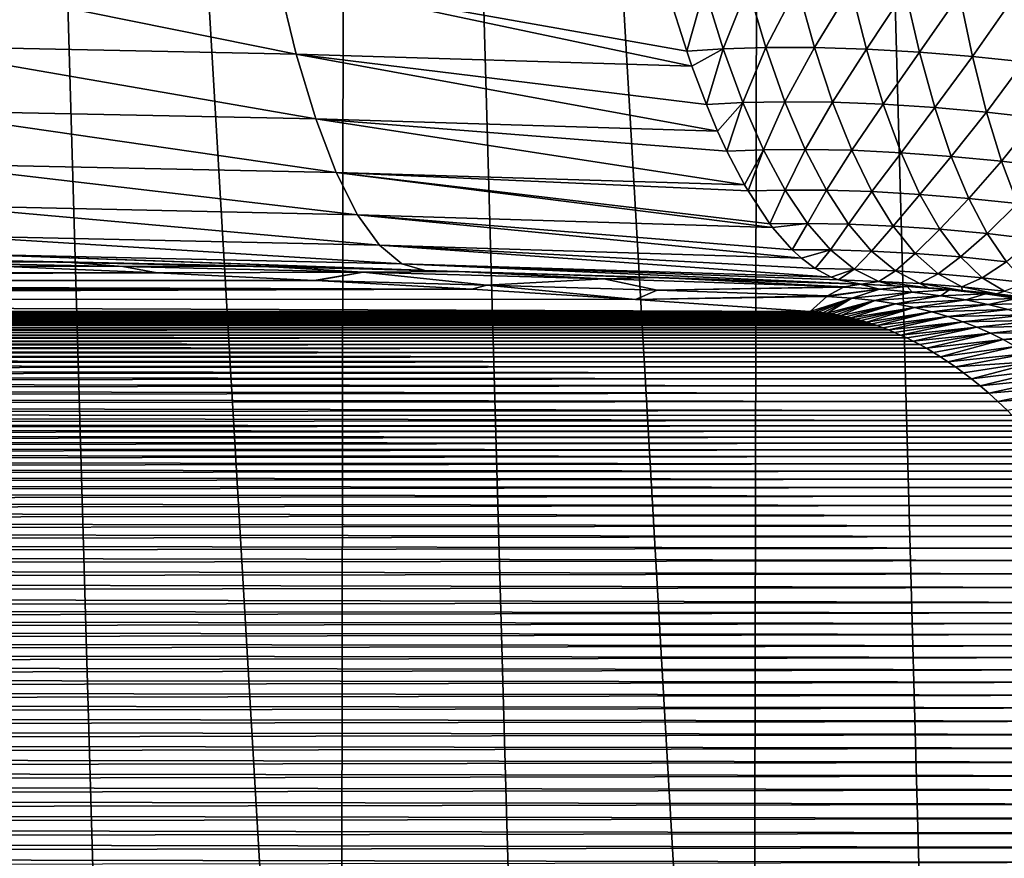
# Model space of a CAD drawing. Header units: metres. Extents: x -105 to 105, y -72 to 59.
# Tile 157 of 256: x 2.85 to 5.84, y -65.63 to -63.07. Entities that reach past the tile are written whole.
import ezdxf

# ---------------------------------------------------------------- set-up
doc = ezdxf.new("R2010")
doc.units = ezdxf.units.M
doc.layers.add('solid_509431_AD150_SW0001', color=7, linetype='CONTINUOUS')

msp = doc.modelspace()

# ---------------------------------------------------------------- linework, layer by layer
at = {"layer": 'solid_509431_AD150_SW0001'}
for points in [[(2.553832, -69.794052, 16.419462), (3.188689, -69.792152, 16.338926), (2.574887, -48.652618, 16.602757)], [(3.821037, -69.789841, 16.24062), (3.852201, -48.652618, 16.42243), (2.574887, -48.652618, 16.602757)], [(3.188689, -69.792152, 16.338926), (3.821037, -69.789841, 16.24062), (2.574887, -48.652618, 16.602757)], [(3.821037, -69.789841, 16.24062), (4.45038, -69.787125, 16.124617), (3.852201, -48.652618, 16.42243)], [(5.076226, -69.784012, 15.991011), (5.117394, -48.652618, 16.170767), (3.852201, -48.652618, 16.42243)], [(4.45038, -69.787125, 16.124617), (5.076226, -69.784012, 15.991011), (3.852201, -48.652618, 16.42243)], [(5.076226, -69.784012, 15.991011), (5.698084, -69.780518, 15.839904), (5.117394, -48.652618, 16.170767)], [(6.315469, -69.776649, 15.671414), (6.366486, -48.652618, 15.84856), (5.117394, -48.652618, 16.170767)], [(5.698084, -69.780518, 15.839904), (6.315469, -69.776649, 15.671414), (5.117394, -48.652618, 16.170767)], [(3.688129, -63.177021, -32.563793), (2.46558, -63.151985, -32.718388), (2.42801, -62.922672, -32.289597)], [(3.631969, -62.946945, -32.137611), (3.688129, -63.177021, -32.563793), (2.42801, -62.922672, -32.289597)], [(3.631969, -62.946945, -32.137611), (4.820083, -62.986248, -31.937311), (4.87744, -63.168114, -32.264755)], [(3.631969, -62.946945, -32.137611), (4.87744, -63.168114, -32.264755), (4.893198, -63.213367, -32.353867)], [(3.631969, -62.946945, -32.137611), (4.893198, -63.213367, -32.353867), (3.688129, -63.177021, -32.563793)], [(4.988566, -63.160786, -32.216953), (4.931844, -62.977516, -31.890188), (5.063666, -62.97216, -31.83713)], [(5.11841, -63.156784, -32.163483), (4.988566, -63.160786, -32.216953), (5.063666, -62.97216, -31.83713)], [(5.11841, -63.156784, -32.163483), (5.063666, -62.97216, -31.83713), (5.214764, -62.971195, -31.779341)], [(5.26627, -63.15707, -32.105648), (5.11841, -63.156784, -32.163483), (5.214764, -62.971195, -31.779341)], [(5.26627, -63.15707, -32.105648), (5.214764, -62.971195, -31.779341), (5.377141, -62.975056, -31.720419)], [(4.87744, -63.168114, -32.264755), (4.820083, -62.986248, -31.937311), (4.931844, -62.977516, -31.890188)], [(4.988566, -63.160786, -32.216953), (4.87744, -63.168114, -32.264755), (4.931844, -62.977516, -31.890188)], [(5.424688, -63.162033, -32.046974), (5.26627, -63.15707, -32.105648), (5.377141, -62.975056, -31.720419)], [(5.424688, -63.162033, -32.046974), (5.377141, -62.975056, -31.720419), (5.543113, -62.983521, -31.662809)], [(5.586481, -63.171467, -31.989853), (5.424688, -63.162033, -32.046974), (5.543113, -62.983521, -31.662809)], [(5.586481, -63.171467, -31.989853), (5.543113, -62.983521, -31.662809), (5.70814, -62.995663, -31.606903)], [(5.747381, -63.184525, -31.934631), (5.586481, -63.171467, -31.989853), (5.70814, -62.995663, -31.606903)], [(5.747381, -63.184525, -31.934631), (5.70814, -62.995663, -31.606903), (5.86869, -63.010735, -31.552727)], [(5.90406, -63.200531, -31.881289), (5.747381, -63.184525, -31.934631), (5.86869, -63.010735, -31.552727)], [(3.747488, -63.374245, -33.005718), (2.505292, -63.348385, -33.163033), (2.46558, -63.151985, -32.718388)], [(3.688129, -63.177021, -32.563793), (3.747488, -63.374245, -33.005718), (2.46558, -63.151985, -32.718388)], [(3.688129, -63.177021, -32.563793), (4.893198, -63.213367, -32.353867), (4.937375, -63.330315, -32.601921)], [(3.688129, -63.177021, -32.563793), (4.937375, -63.330315, -32.601921), (4.971451, -63.411133, -32.791573)], [(3.688129, -63.177021, -32.563793), (4.971451, -63.411133, -32.791573), (3.747488, -63.374245, -33.005718)], [(4.893198, -63.213367, -32.353867), (4.87744, -63.168114, -32.264755), (4.988566, -63.160786, -32.216953)], [(4.937375, -63.330315, -32.601921), (4.893198, -63.213367, -32.353867), (4.988566, -63.160786, -32.216953)], [(5.048448, -63.324463, -32.553413), (4.937375, -63.330315, -32.601921), (4.988566, -63.160786, -32.216953)], [(5.048448, -63.324463, -32.553413), (4.988566, -63.160786, -32.216953), (5.11841, -63.156784, -32.163483)], [(5.176642, -63.321877, -32.49955), (5.048448, -63.324463, -32.553413), (5.11841, -63.156784, -32.163483)], [(5.176642, -63.321877, -32.49955), (5.11841, -63.156784, -32.163483), (5.26627, -63.15707, -32.105648)], [(5.321351, -63.32346, -32.441746), (5.176642, -63.321877, -32.49955), (5.26627, -63.15707, -32.105648)], [(5.321351, -63.32346, -32.441746), (5.26627, -63.15707, -32.105648), (5.424688, -63.162033, -32.046974)], [(5.47575, -63.329544, -32.383411), (5.321351, -63.32346, -32.441746), (5.424688, -63.162033, -32.046974)], [(5.47575, -63.329544, -32.383411), (5.424688, -63.162033, -32.046974), (5.586481, -63.171467, -31.989853)], [(5.633255, -63.339951, -32.326878), (5.47575, -63.329544, -32.383411), (5.586481, -63.171467, -31.989853)], [(5.633255, -63.339951, -32.326878), (5.586481, -63.171467, -31.989853), (5.747381, -63.184525, -31.934631)], [(5.789927, -63.353916, -32.272434), (5.633255, -63.339951, -32.326878), (5.747381, -63.184525, -31.934631)], [(5.789927, -63.353916, -32.272434), (5.747381, -63.184525, -31.934631), (5.90406, -63.200531, -31.881289)], [(5.942687, -63.370838, -32.220009), (5.789927, -63.353916, -32.272434), (5.90406, -63.200531, -31.881289)], [(4.971451, -63.411133, -32.791573), (4.937375, -63.330315, -32.601921), (5.048448, -63.324463, -32.553413)], [(4.999684, -63.472298, -32.94767), (4.971451, -63.411133, -32.791573), (5.048448, -63.324463, -32.553413)], [(5.111285, -63.467987, -32.898426), (4.999684, -63.472298, -32.94767), (5.048448, -63.324463, -32.553413)], [(5.111285, -63.467987, -32.898426), (5.048448, -63.324463, -32.553413), (5.176642, -63.321877, -32.49955)], [(5.238166, -63.466881, -32.844193), (5.111285, -63.467987, -32.898426), (5.176642, -63.321877, -32.49955)], [(5.238166, -63.466881, -32.844193), (5.176642, -63.321877, -32.49955), (5.321351, -63.32346, -32.441746)], [(5.379818, -63.469799, -32.786491), (5.238166, -63.466881, -32.844193), (5.321351, -63.32346, -32.441746)], [(5.379818, -63.469799, -32.786491), (5.321351, -63.32346, -32.441746), (5.47575, -63.329544, -32.383411)], [(5.530153, -63.477028, -32.728588), (5.379818, -63.469799, -32.786491), (5.47575, -63.329544, -32.383411)], [(5.530153, -63.477028, -32.728588), (5.47575, -63.329544, -32.383411), (5.633255, -63.339951, -32.326878)], [(3.809714, -63.537502, -33.460903), (2.546922, -63.510765, -33.621025), (2.505292, -63.348385, -33.163033)], [(3.747488, -63.374245, -33.005718), (3.809714, -63.537502, -33.460903), (2.505292, -63.348385, -33.163033)], [(5.683276, -63.4884, -32.672741), (5.530153, -63.477028, -32.728588), (5.633255, -63.339951, -32.326878)], [(5.683276, -63.4884, -32.672741), (5.633255, -63.339951, -32.326878), (5.789927, -63.353916, -32.272434)], [(5.835634, -63.503262, -32.619164), (5.683276, -63.4884, -32.672741), (5.789927, -63.353916, -32.272434)], [(5.835634, -63.503262, -32.619164), (5.789927, -63.353916, -32.272434), (5.942687, -63.370838, -32.220009)], [(3.747488, -63.374245, -33.005718), (4.971451, -63.411133, -32.791573), (4.999684, -63.472298, -32.94767)], [(3.747488, -63.374245, -33.005718), (4.999684, -63.472298, -32.94767), (5.05343, -63.5751, -33.242367)], [(3.747488, -63.374245, -33.005718), (5.05343, -63.5751, -33.242367), (3.809714, -63.537502, -33.460903)], [(5.984437, -63.52108, -32.567734), (5.835634, -63.503262, -32.619164), (5.942687, -63.370838, -32.220009)], [(5.05343, -63.5751, -33.242367), (4.999684, -63.472298, -32.94767), (5.111285, -63.467987, -32.898426)], [(5.064157, -63.593578, -33.300819), (5.05343, -63.5751, -33.242367), (5.111285, -63.467987, -32.898426)], [(5.176864, -63.59087, -33.25082), (5.064157, -63.593578, -33.300819), (5.111285, -63.467987, -32.898426)], [(5.176864, -63.59087, -33.25082), (5.111285, -63.467987, -32.898426), (5.238166, -63.466881, -32.844193)], [(5.30277, -63.591301, -33.196239), (5.176864, -63.59087, -33.25082), (5.238166, -63.466881, -32.844193)], [(5.30277, -63.591301, -33.196239), (5.238166, -63.466881, -32.844193), (5.379818, -63.469799, -32.786491)], [(5.441473, -63.595585, -33.138706), (5.30277, -63.591301, -33.196239), (5.379818, -63.469799, -32.786491)], [(5.441473, -63.595585, -33.138706), (5.379818, -63.469799, -32.786491), (5.530153, -63.477028, -32.728588)], [(5.587712, -63.603973, -33.081337), (5.441473, -63.595585, -33.138706), (5.530153, -63.477028, -32.728588)], [(5.587712, -63.603973, -33.081337), (5.530153, -63.477028, -32.728588), (5.683276, -63.4884, -32.672741)], [(3.874455, -63.665878, -33.926788), (2.590236, -63.638218, -34.089787), (2.546922, -63.510765, -33.621025)], [(3.809714, -63.537502, -33.460903), (3.874455, -63.665878, -33.926788), (2.546922, -63.510765, -33.621025)], [(5.736375, -63.616314, -33.026268), (5.587712, -63.603973, -33.081337), (5.683276, -63.4884, -32.672741)], [(5.736375, -63.616314, -33.026268), (5.683276, -63.4884, -32.672741), (5.835634, -63.503262, -32.619164)], [(5.884346, -63.632057, -32.973644), (5.736375, -63.616314, -33.026268), (5.835634, -63.503262, -32.619164)], [(5.884346, -63.632057, -32.973644), (5.835634, -63.503262, -32.619164), (5.984437, -63.52108, -32.567734)], [(3.809714, -63.537502, -33.460903), (5.05343, -63.5751, -33.242367), (5.064157, -63.593578, -33.300819)], [(3.809714, -63.537502, -33.460903), (5.064157, -63.593578, -33.300819), (5.130573, -63.693752, -33.660175)], [(3.809714, -63.537502, -33.460903), (5.130573, -63.693752, -33.660175), (5.138675, -63.704353, -33.703724)], [(3.809714, -63.537502, -33.460903), (5.138675, -63.704353, -33.703724), (3.874455, -63.665878, -33.926788)], [(5.130573, -63.693752, -33.660175), (5.064157, -63.593578, -33.300819), (5.176864, -63.59087, -33.25082)], [(5.244961, -63.692699, -33.609394), (5.130573, -63.693752, -33.660175), (5.176864, -63.59087, -33.25082)], [(5.244961, -63.692699, -33.609394), (5.176864, -63.59087, -33.25082), (5.30277, -63.591301, -33.196239)], [(5.370235, -63.694714, -33.554489), (5.244961, -63.692699, -33.609394), (5.30277, -63.591301, -33.196239)], [(5.370235, -63.694714, -33.554489), (5.30277, -63.591301, -33.196239), (5.441473, -63.595585, -33.138706)], [(5.506107, -63.700397, -33.4972), (5.370235, -63.694714, -33.554489), (5.441473, -63.595585, -33.138706)], [(5.506107, -63.700397, -33.4972), (5.441473, -63.595585, -33.138706), (5.587712, -63.603973, -33.081337)], [(5.648231, -63.709953, -33.440453), (5.506107, -63.700397, -33.4972), (5.587712, -63.603973, -33.081337)], [(5.648231, -63.709953, -33.440453), (5.587712, -63.603973, -33.081337), (5.736375, -63.616314, -33.026268)], [(5.79237, -63.723259, -33.38625), (5.648231, -63.709953, -33.440453), (5.736375, -63.616314, -33.026268)], [(5.79237, -63.723259, -33.38625), (5.736375, -63.616314, -33.026268), (5.884346, -63.632057, -32.973644)], [(5.935898, -63.739861, -33.334663), (5.79237, -63.723259, -33.38625), (5.884346, -63.632057, -32.973644)], [(3.941349, -63.758652, -34.400749), (2.63499, -63.730015, -34.566681), (2.590236, -63.638218, -34.089787)], [(3.874455, -63.665878, -33.926788), (3.941349, -63.758652, -34.400749), (2.590236, -63.638218, -34.089787)], [(3.874455, -63.665878, -33.926788), (5.138675, -63.704353, -33.703724), (5.198707, -63.772472, -34.024517)], [(3.874455, -63.665878, -33.926788), (5.198707, -63.772472, -34.024517), (5.226708, -63.798164, -34.173054)], [(3.874455, -63.665878, -33.926788), (5.226708, -63.798164, -34.173054), (3.941349, -63.758652, -34.400749)], [(5.138675, -63.704353, -33.703724), (5.130573, -63.693752, -33.660175), (5.244961, -63.692699, -33.609394)], [(5.198707, -63.772472, -34.024517), (5.138675, -63.704353, -33.703724), (5.244961, -63.692699, -33.609394)], [(5.315347, -63.773129, -33.972931), (5.198707, -63.772472, -34.024517), (5.244961, -63.692699, -33.609394)], [(5.315347, -63.773129, -33.972931), (5.244961, -63.692699, -33.609394), (5.370235, -63.694714, -33.554489)], [(5.440333, -63.776772, -33.917728), (5.315347, -63.773129, -33.972931), (5.370235, -63.694714, -33.554489)], [(5.440333, -63.776772, -33.917728), (5.370235, -63.694714, -33.554489), (5.506107, -63.700397, -33.4972)], [(5.573498, -63.783878, -33.860756), (5.440333, -63.776772, -33.917728), (5.506107, -63.700397, -33.4972)], [(5.573498, -63.783878, -33.860756), (5.506107, -63.700397, -33.4972), (5.648231, -63.709953, -33.440453)], [(5.711504, -63.794605, -33.804718), (5.573498, -63.783878, -33.860756), (5.648231, -63.709953, -33.440453)], [(5.711504, -63.794605, -33.804718), (5.648231, -63.709953, -33.440453), (5.79237, -63.723259, -33.38625)], [(5.851071, -63.808865, -33.751472), (5.711504, -63.794605, -33.804718), (5.79237, -63.723259, -33.38625)], [(5.851071, -63.808865, -33.751472), (5.79237, -63.723259, -33.38625), (5.935898, -63.739861, -33.334663)], [(4.010017, -63.8153, -34.880119), (2.680931, -63.785652, -35.049019), (2.63499, -63.730015, -34.566681)], [(3.941349, -63.758652, -34.400749), (4.010017, -63.8153, -34.880119), (2.63499, -63.730015, -34.566681)], [(3.941349, -63.758652, -34.400749), (5.226708, -63.798164, -34.173054), (5.268328, -63.829475, -34.392601)], [(3.941349, -63.758652, -34.400749), (5.268328, -63.829475, -34.392601), (5.317037, -63.85601, -34.647728)], [(3.941349, -63.758652, -34.400749), (5.317037, -63.85601, -34.647728), (4.010017, -63.8153, -34.880119)], [(5.226708, -63.798164, -34.173054), (5.198707, -63.772472, -34.024517), (5.315347, -63.773129, -33.972931)], [(5.268328, -63.829475, -34.392601), (5.226708, -63.798164, -34.173054), (5.315347, -63.773129, -33.972931)], [(5.38778, -63.831879, -34.340199), (5.268328, -63.829475, -34.392601), (5.315347, -63.773129, -33.972931)], [(5.38778, -63.831879, -34.340199), (5.315347, -63.773129, -33.972931), (5.440333, -63.776772, -33.917728)], [(5.512825, -63.837189, -34.284721), (5.38778, -63.831879, -34.340199), (5.440333, -63.776772, -33.917728)], [(5.512825, -63.837189, -34.284721), (5.440333, -63.776772, -33.917728), (5.573498, -63.783878, -33.860756)], [(5.643418, -63.845741, -34.22813), (5.512825, -63.837189, -34.284721), (5.573498, -63.783878, -33.860756)], [(5.643418, -63.845741, -34.22813), (5.573498, -63.783878, -33.860756), (5.711504, -63.794605, -33.804718)], [(2.34048, -63.800224, -90.000381), (2.37439, -63.798794, -89.874756), (2.977302, -63.809551, -90.014641)], [(2.34048, -63.800224, -90.000381), (2.977302, -63.809551, -90.014641), (2.425739, -63.809513, -90.188889)], [(2.727793, -63.804806, -35.534119), (2.977302, -63.809551, -90.014641), (2.37439, -63.798794, -89.874756)], [(3.160376, -63.82312, -90.348404), (2.779251, -63.822498, -90.359589), (2.425739, -63.809513, -90.188889)], [(3.160376, -63.82312, -90.348404), (2.425739, -63.809513, -90.188889), (2.977302, -63.809551, -90.014641)], [(2.680931, -63.785652, -35.049019), (4.080064, -63.835499, -35.362232), (4.065419, -63.835102, -35.364464)], [(4.010017, -63.8153, -34.880119), (4.080064, -63.835499, -35.362232), (2.680931, -63.785652, -35.049019)], [(2.680931, -63.785652, -35.049019), (4.065419, -63.835102, -35.364464), (2.727793, -63.804806, -35.534119)], [(2.727793, -63.804806, -35.534119), (4.065419, -63.835102, -35.364464), (2.977302, -63.809551, -90.014641)], [(4.065419, -63.835102, -35.364464), (3.580684, -63.822742, -90.133949), (2.977302, -63.809551, -90.014641)], [(3.160376, -63.82312, -90.348404), (2.977302, -63.809551, -90.014641), (3.580684, -63.822742, -90.133949)], [(5.777316, -63.857647, -34.172894), (5.643418, -63.845741, -34.22813), (5.711504, -63.794605, -33.804718)], [(5.777316, -63.857647, -34.172894), (5.711504, -63.794605, -33.804718), (5.851071, -63.808865, -33.751472)], [(5.912279, -63.872849, -34.120689), (5.777316, -63.857647, -34.172894), (5.851071, -63.808865, -33.751472)], [(-3.734727, -63.865417, -90.751152), (-3.257131, -63.842381, -90.561882), (3.264794, -63.842728, -90.565048)], [(-3.734727, -63.865417, -90.751152), (3.264794, -63.842728, -90.565048), (3.742964, -63.865841, -90.754341)], [(-3.257131, -63.842381, -90.561882), (2.779251, -63.822498, -90.359589), (3.264794, -63.842728, -90.565048)], [(3.160376, -63.82312, -90.348404), (3.264794, -63.842728, -90.565048), (2.779251, -63.822498, -90.359589)], [(3.160376, -63.82312, -90.348404), (3.580684, -63.822742, -90.133949), (3.892119, -63.840328, -90.48838)], [(3.160376, -63.82312, -90.348404), (3.892119, -63.840328, -90.48838), (3.264794, -63.842728, -90.565048)], [(3.892119, -63.840328, -90.48838), (3.742964, -63.865841, -90.754341), (3.264794, -63.842728, -90.565048)], [(4.080064, -63.835499, -35.362232), (4.182706, -63.838329, -90.246452), (3.580684, -63.822742, -90.133949)], [(3.892119, -63.840328, -90.48838), (3.580684, -63.822742, -90.133949), (4.182706, -63.838329, -90.246452)], [(4.065419, -63.835102, -35.364464), (4.080064, -63.835499, -35.362232), (3.580684, -63.822742, -90.133949)], [(3.892119, -63.840328, -90.48838), (3.748689, -63.866142, -90.756569), (3.742964, -63.865841, -90.754341)], [(3.892119, -63.840328, -90.48838), (4.268349, -63.880081, -90.852196), (3.748689, -63.866142, -90.756569)], [(3.892119, -63.840328, -90.48838), (4.182706, -63.838329, -90.246452), (4.624833, -63.861141, -90.621452)], [(3.892119, -63.840328, -90.48838), (4.624833, -63.861141, -90.621452), (4.268349, -63.880081, -90.852196)], [(4.010017, -63.8153, -34.880119), (5.339199, -63.864567, -34.76318), (5.409154, -63.87756, -35.125088)], [(4.010017, -63.8153, -34.880119), (5.409154, -63.87756, -35.125088), (4.080064, -63.835499, -35.362232)], [(4.010017, -63.8153, -34.880119), (5.317037, -63.85601, -34.647728), (5.339199, -63.864567, -34.76318)], [(4.080064, -63.835499, -35.362232), (5.409154, -63.87756, -35.125088), (4.182706, -63.838329, -90.246452)], [(4.792794, -63.85659, -90.356018), (4.182706, -63.838329, -90.246452), (5.409154, -63.87756, -35.125088)], [(4.624833, -63.861141, -90.621452), (4.182706, -63.838329, -90.246452), (4.792794, -63.85659, -90.356018)], [(5.317037, -63.85601, -34.647728), (5.268328, -63.829475, -34.392601), (5.38778, -63.831879, -34.340199)], [(5.339199, -63.864567, -34.76318), (5.317037, -63.85601, -34.647728), (5.38778, -63.831879, -34.340199)], [(5.462015, -63.868752, -34.709942), (5.339199, -63.864567, -34.76318), (5.38778, -63.831879, -34.340199)], [(5.462015, -63.868752, -34.709942), (5.38778, -63.831879, -34.340199), (5.512825, -63.837189, -34.284721)], [(5.587464, -63.875767, -34.654224), (5.462015, -63.868752, -34.709942), (5.512825, -63.837189, -34.284721)], [(5.587464, -63.875767, -34.654224), (5.512825, -63.837189, -34.284721), (5.643418, -63.845741, -34.22813)], [(-4.217248, -63.89217, -90.936493), (-3.748617, -63.866138, -90.756569), (4.222981, -63.892506, -90.938644)], [(-3.748617, -63.866138, -90.756569), (-3.734727, -63.865417, -90.751152), (3.748689, -63.866142, -90.756569)], [(-3.748617, -63.866138, -90.756569), (3.748689, -63.866142, -90.756569), (4.222981, -63.892506, -90.938644)], [(-3.734727, -63.865417, -90.751152), (3.742964, -63.865841, -90.754341), (3.748689, -63.866142, -90.756569)], [(4.268349, -63.880081, -90.852196), (4.222981, -63.892506, -90.938644), (3.748689, -63.866142, -90.756569)], [(4.624833, -63.861141, -90.621452), (4.787302, -63.89576, -90.944702), (4.268349, -63.880081, -90.852196)], [(4.624833, -63.861141, -90.621452), (4.792794, -63.85659, -90.356018), (5.357903, -63.885551, -90.749825)], [(4.624833, -63.861141, -90.621452), (5.357903, -63.885551, -90.749825), (4.787302, -63.89576, -90.944702)], [(4.792794, -63.85659, -90.356018), (5.409154, -63.87756, -35.125088), (5.409154, -63.87756, -62.794422)], [(4.792794, -63.85659, -90.356018), (5.409154, -63.87756, -62.794422), (5.409154, -63.87756, -90.463753)], [(4.792794, -63.85659, -90.356018), (5.409154, -63.87756, -90.463753), (5.357903, -63.885551, -90.749825)], [(5.462015, -63.868752, -34.709942), (5.409154, -63.87756, -35.125088), (5.339199, -63.864567, -34.76318)], [(5.462015, -63.868752, -34.709942), (5.51081, -63.882122, -35.081264), (5.409154, -63.87756, -35.125088)], [(5.462015, -63.868752, -34.709942), (5.613333, -63.888535, -35.036705), (5.51081, -63.882122, -35.081264)], [(5.587464, -63.875767, -34.654224), (5.613333, -63.888535, -35.036705), (5.462015, -63.868752, -34.709942)], [(5.715631, -63.88578, -34.598083), (5.587464, -63.875767, -34.654224), (5.643418, -63.845741, -34.22813)], [(5.715631, -63.88578, -34.598083), (5.643418, -63.845741, -34.22813), (5.777316, -63.857647, -34.172894)], [(5.845444, -63.898857, -34.543728), (5.715631, -63.88578, -34.598083), (5.777316, -63.857647, -34.172894)], [(5.845444, -63.898857, -34.543728), (5.777316, -63.857647, -34.172894), (5.912279, -63.872849, -34.120689)], [(-4.718997, -63.923374, -91.123299), (-4.217248, -63.89217, -90.936493), (4.222981, -63.892506, -90.938644)], [(-4.718997, -63.923374, -91.123299), (4.222981, -63.892506, -90.938644), (4.721218, -63.923523, -91.124115)], [(4.268349, -63.880081, -90.852196), (4.721218, -63.923523, -91.124115), (4.222981, -63.892506, -90.938644)], [(4.268349, -63.880081, -90.852196), (4.787302, -63.89576, -90.944702), (4.721218, -63.923523, -91.124115)], [(4.787302, -63.89576, -90.944702), (5.30609, -63.913227, -91.035202), (4.721218, -63.923523, -91.124115)], [(4.787302, -63.89576, -90.944702), (5.357903, -63.885551, -90.749825), (5.354435, -63.886791, -90.769043)], [(4.787302, -63.89576, -90.944702), (5.354435, -63.886791, -90.769043), (5.30609, -63.913227, -91.035202)], [(5.464591, -63.893055, -90.806427), (5.380054, -63.919727, -91.073761), (5.30433, -63.914509, -91.04483)], [(5.30609, -63.913227, -91.035202), (5.464591, -63.893055, -90.806427), (5.30433, -63.914509, -91.04483)], [(5.30609, -63.913227, -91.035202), (5.354435, -63.886791, -90.769043), (5.464591, -63.893055, -90.806427)], [(5.404127, -63.877476, -90.491951), (5.464591, -63.893055, -90.806427), (5.354435, -63.886791, -90.769043)], [(5.357903, -63.885551, -90.749825), (5.404127, -63.877476, -90.491951), (5.354435, -63.886791, -90.769043)], [(5.357903, -63.885551, -90.749825), (5.409154, -63.87756, -90.463753), (5.404127, -63.877476, -90.491951)], [(5.464591, -63.893055, -90.806427), (5.563871, -63.901989, -90.859062), (5.380054, -63.919727, -91.073761)], [(5.563871, -63.901989, -90.859062), (5.450028, -63.927372, -91.115433), (5.380054, -63.919727, -91.073761)], [(5.404127, -63.877476, -90.491951), (5.409154, -63.87756, -90.463753), (5.511284, -63.882149, -90.469505)], [(5.404127, -63.877476, -90.491951), (5.511284, -63.882149, -90.469505), (5.548415, -63.884766, -90.537674)], [(5.404127, -63.877476, -90.491951), (5.548415, -63.884766, -90.537674), (5.464591, -63.893055, -90.806427)], [(5.51081, -63.882122, -35.081264), (5.409154, -63.87756, -62.794422), (5.409154, -63.87756, -35.125088)], [(5.51081, -63.882122, -35.081264), (5.409154, -63.87756, -90.463753), (5.409154, -63.87756, -62.794422)], [(5.51081, -63.882122, -35.081264), (5.511284, -63.882149, -90.469505), (5.409154, -63.87756, -90.463753)], [(5.563871, -63.901989, -90.859062), (5.651183, -63.912926, -90.922318), (5.450028, -63.927372, -91.115433)], [(5.548415, -63.884766, -90.537674), (5.563871, -63.901989, -90.859062), (5.464591, -63.893055, -90.806427)], [(5.51081, -63.882122, -35.081264), (5.613333, -63.888535, -35.036705), (5.511284, -63.882149, -90.469505)], [(5.613333, -63.888535, -35.036705), (5.629737, -63.889732, -90.479324), (5.511284, -63.882149, -90.469505)], [(5.548415, -63.884766, -90.537674), (5.511284, -63.882149, -90.469505), (5.629737, -63.889732, -90.479324)], [(5.548415, -63.884766, -90.537674), (5.629737, -63.889732, -90.479324), (5.676747, -63.894958, -90.601097)], [(5.548415, -63.884766, -90.537674), (5.676747, -63.894958, -90.601097), (5.563871, -63.901989, -90.859062)], [(5.676747, -63.894958, -90.601097), (5.651183, -63.912926, -90.922318), (5.563871, -63.901989, -90.859062)], [(5.587464, -63.875767, -34.654224), (5.716609, -63.896843, -34.990917), (5.613333, -63.888535, -35.036705)], [(5.715631, -63.88578, -34.598083), (5.716609, -63.896843, -34.990917), (5.587464, -63.875767, -34.654224)], [(5.613333, -63.888535, -35.036705), (5.716609, -63.896843, -34.990917), (5.629737, -63.889732, -90.479324)], [(5.716609, -63.896843, -34.990917), (5.767187, -63.901588, -90.494278), (5.629737, -63.889732, -90.479324)], [(5.676747, -63.894958, -90.601097), (5.629737, -63.889732, -90.479324), (5.767187, -63.901588, -90.494278)], [(5.676747, -63.894958, -90.601097), (5.787596, -63.907127, -90.675896), (5.651183, -63.912926, -90.922318)], [(5.676747, -63.894958, -90.601097), (5.767187, -63.901588, -90.494278), (5.84379, -63.90963, -90.503693)], [(5.676747, -63.894958, -90.601097), (5.84379, -63.90963, -90.503693), (5.787596, -63.907127, -90.675896)], [(5.715631, -63.88578, -34.598083), (5.820795, -63.907108, -34.945148), (5.716609, -63.896843, -34.990917)], [(5.845444, -63.898857, -34.543728), (5.820795, -63.907108, -34.945148), (5.715631, -63.88578, -34.598083)], [(5.716609, -63.896843, -34.990917), (5.820795, -63.907108, -34.945148), (5.767187, -63.901588, -90.494278)], [(5.820795, -63.907108, -34.945148), (5.84379, -63.90963, -90.503693), (5.767187, -63.901588, -90.494278)], [(5.845444, -63.898857, -34.543728), (5.925591, -63.919353, -34.901306), (5.820795, -63.907108, -34.945148)], [(-5.253813, -63.960396, -91.317581), (-4.718997, -63.923374, -91.123299), (5.253781, -63.960392, -91.317566)], [(-4.718997, -63.923374, -91.123299), (4.721218, -63.923523, -91.124115), (5.253781, -63.960392, -91.317566)], [(5.30609, -63.913227, -91.035202), (5.30433, -63.914509, -91.04483), (4.721218, -63.923523, -91.124115)], [(5.30433, -63.914509, -91.04483), (5.253781, -63.960392, -91.317566), (4.721218, -63.923523, -91.124115)], [(5.30433, -63.914509, -91.04483), (5.380054, -63.919727, -91.073761), (5.253781, -63.960392, -91.317566)], [(5.380054, -63.919727, -91.073761), (5.266165, -63.961388, -91.322479), (5.253781, -63.960392, -91.317566)], [(5.380054, -63.919727, -91.073761), (5.278862, -63.962643, -91.328629), (5.266165, -63.961388, -91.322479)], [(5.380054, -63.919727, -91.073761), (5.291872, -63.964149, -91.336006), (5.278862, -63.962643, -91.328629)], [(5.380054, -63.919727, -91.073761), (5.305239, -63.96595, -91.344757), (5.291872, -63.964149, -91.336006)], [(5.380054, -63.919727, -91.073761), (5.450028, -63.927372, -91.115433), (5.305239, -63.96595, -91.344757)], [(5.450028, -63.927372, -91.115433), (5.318967, -63.968044, -91.354904), (5.305239, -63.96595, -91.344757)], [(5.450028, -63.927372, -91.115433), (5.333068, -63.970451, -91.366478), (5.318967, -63.968044, -91.354904)], [(5.450028, -63.927372, -91.115433), (5.347525, -63.973194, -91.37957), (5.333068, -63.970451, -91.366478)], [(5.450028, -63.927372, -91.115433), (5.513596, -63.93705, -91.166969), (5.347525, -63.973194, -91.37957)], [(5.651183, -63.912926, -90.922318), (5.513596, -63.93705, -91.166969), (5.450028, -63.927372, -91.115433)], [(5.651183, -63.912926, -90.922318), (5.727708, -63.925468, -90.992996), (5.513596, -63.93705, -91.166969)], [(5.727708, -63.925468, -90.992996), (5.571313, -63.94849, -91.226143), (5.513596, -63.93705, -91.166969)], [(5.727708, -63.925468, -90.992996), (5.795381, -63.939289, -91.068474), (5.571313, -63.94849, -91.226143)], [(5.787596, -63.907127, -90.675896), (5.727708, -63.925468, -90.992996), (5.651183, -63.912926, -90.922318)], [(5.787596, -63.907127, -90.675896), (5.882766, -63.920738, -90.757881), (5.727708, -63.925468, -90.992996)], [(5.882766, -63.920738, -90.757881), (5.795381, -63.939289, -91.068474), (5.727708, -63.925468, -90.992996)], [(5.787596, -63.907127, -90.675896), (5.84379, -63.90963, -90.503693), (5.925926, -63.919395, -90.514801)], [(5.787596, -63.907127, -90.675896), (5.925926, -63.919395, -90.514801), (6.013844, -63.931171, -90.528755)], [(5.787596, -63.907127, -90.675896), (6.013844, -63.931171, -90.528755), (5.882766, -63.920738, -90.757881)], [(5.882766, -63.920738, -90.757881), (5.965159, -63.935379, -90.843758), (5.795381, -63.939289, -91.068474)], [(5.820795, -63.907108, -34.945148), (5.925591, -63.919353, -34.901306), (5.84379, -63.90963, -90.503693)], [(5.925591, -63.919353, -34.901306), (5.925926, -63.919395, -90.514801), (5.84379, -63.90963, -90.503693)], [(-5.304067, -63.965778, -91.343925), (-5.291059, -63.964043, -91.33548), (5.291872, -63.964149, -91.336006)], [(-5.291059, -63.964043, -91.33548), (-5.278369, -63.962582, -91.328339), (5.278862, -63.962643, -91.328629)], [(-5.291059, -63.964043, -91.33548), (5.278862, -63.962643, -91.328629), (5.291872, -63.964149, -91.336006)], [(-5.278369, -63.962582, -91.328339), (-5.265954, -63.961369, -91.322372), (5.266165, -63.961388, -91.322479)], [(-5.278369, -63.962582, -91.328339), (5.266165, -63.961388, -91.322479), (5.278862, -63.962643, -91.328629)], [(-5.265954, -63.961369, -91.322372), (-5.253813, -63.960396, -91.317581), (5.266165, -63.961388, -91.322479)], [(-5.253813, -63.960396, -91.317581), (5.253781, -63.960392, -91.317566), (5.266165, -63.961388, -91.322479)], [(5.513596, -63.93705, -91.166969), (5.362331, -63.976292, -91.394218), (5.347525, -63.973194, -91.37957)], [(5.513596, -63.93705, -91.166969), (5.377462, -63.979774, -91.410545), (5.362331, -63.976292, -91.394218)], [(5.513596, -63.93705, -91.166969), (5.571313, -63.94849, -91.226143), (5.377462, -63.979774, -91.410545)], [(5.571313, -63.94849, -91.226143), (5.39291, -63.983654, -91.428566), (5.377462, -63.979774, -91.410545)], [(5.571313, -63.94849, -91.226143), (5.408665, -63.987961, -91.448334), (5.39291, -63.983654, -91.428566)], [(5.571313, -63.94849, -91.226143), (5.424716, -63.992718, -91.469917), (5.408665, -63.987961, -91.448334)], [(5.571313, -63.94849, -91.226143), (5.624136, -63.961464, -91.291016), (5.424716, -63.992718, -91.469917)], [(5.624136, -63.961464, -91.291016), (5.44108, -63.997944, -91.493317), (5.424716, -63.992718, -91.469917)], [(5.624136, -63.961464, -91.291016), (5.457848, -64.003654, -91.518562), (5.44108, -63.997944, -91.493317)], [(5.624136, -63.961464, -91.291016), (5.672917, -63.975834, -91.360291), (5.457848, -64.003654, -91.518562)], [(5.795381, -63.939289, -91.068474), (5.624136, -63.961464, -91.291016), (5.571313, -63.94849, -91.226143)], [(5.795381, -63.939289, -91.068474), (5.855884, -63.954239, -91.147217), (5.624136, -63.961464, -91.291016)], [(5.855884, -63.954239, -91.147217), (5.672917, -63.975834, -91.360291), (5.624136, -63.961464, -91.291016)], [(5.855884, -63.954239, -91.147217), (5.910742, -63.970264, -91.228371), (5.672917, -63.975834, -91.360291)], [(5.965159, -63.935379, -90.843758), (5.855884, -63.954239, -91.147217), (5.795381, -63.939289, -91.068474)], [(-5.436051, -63.996281, -91.485909), (-5.420129, -63.991306, -91.463531), (5.424716, -63.992718, -91.469917)], [(-5.436051, -63.996281, -91.485909), (5.424716, -63.992718, -91.469917), (5.44108, -63.997944, -91.493317)], [(-5.420129, -63.991306, -91.463531), (-5.404495, -63.986782, -91.44294), (5.408665, -63.987961, -91.448334)], [(-5.420129, -63.991306, -91.463531), (5.408665, -63.987961, -91.448334), (5.424716, -63.992718, -91.469917)], [(-5.404495, -63.986782, -91.44294), (-5.389159, -63.982689, -91.424088), (5.39291, -63.983654, -91.428566)], [(-5.404495, -63.986782, -91.44294), (5.39291, -63.983654, -91.428566), (5.408665, -63.987961, -91.448334)], [(-5.389159, -63.982689, -91.424088), (-5.374145, -63.978996, -91.406906), (5.377462, -63.979774, -91.410545)], [(-5.389159, -63.982689, -91.424088), (5.377462, -63.979774, -91.410545), (5.39291, -63.983654, -91.428566)], [(-5.374145, -63.978996, -91.406906), (-5.359452, -63.975681, -91.391342), (5.362331, -63.976292, -91.394218)], [(-5.374145, -63.978996, -91.406906), (5.362331, -63.976292, -91.394218), (5.377462, -63.979774, -91.410545)], [(-5.359452, -63.975681, -91.391342), (-5.345085, -63.972729, -91.377342), (5.347525, -63.973194, -91.37957)], [(-5.359452, -63.975681, -91.391342), (5.347525, -63.973194, -91.37957), (5.362331, -63.976292, -91.394218)], [(-5.345085, -63.972729, -91.377342), (-5.331069, -63.970104, -91.364807), (5.333068, -63.970451, -91.366478)], [(-5.345085, -63.972729, -91.377342), (5.333068, -63.970451, -91.366478), (5.347525, -63.973194, -91.37957)], [(-5.331069, -63.970104, -91.364807), (-5.3174, -63.967793, -91.353683), (5.318967, -63.968044, -91.354904)], [(-5.331069, -63.970104, -91.364807), (5.318967, -63.968044, -91.354904), (5.333068, -63.970451, -91.366478)], [(-5.3174, -63.967793, -91.353683), (-5.304067, -63.965778, -91.343925), (5.305239, -63.96595, -91.344757)], [(-5.3174, -63.967793, -91.353683), (5.305239, -63.96595, -91.344757), (5.318967, -63.968044, -91.354904)], [(-5.304067, -63.965778, -91.343925), (5.291872, -63.964149, -91.336006), (5.305239, -63.96595, -91.344757)], [(5.672917, -63.975834, -91.360291), (5.475001, -64.009903, -91.545769), (5.457848, -64.003654, -91.518562)], [(5.672917, -63.975834, -91.360291), (5.492535, -64.016724, -91.574997), (5.475001, -64.009903, -91.545769)], [(5.672917, -63.975834, -91.360291), (5.71844, -63.991528, -91.433075), (5.492535, -64.016724, -91.574997)], [(5.71844, -63.991528, -91.433075), (5.510442, -64.024178, -91.606422), (5.492535, -64.016724, -91.574997)], [(5.71844, -63.991528, -91.433075), (5.528771, -64.032295, -91.640076), (5.510442, -64.024178, -91.606422)], [(5.71844, -63.991528, -91.433075), (5.761357, -64.008492, -91.508644), (5.528771, -64.032295, -91.640076)], [(5.910742, -63.970264, -91.228371), (5.71844, -63.991528, -91.433075), (5.672917, -63.975834, -91.360291)], [(5.910742, -63.970264, -91.228371), (5.961212, -63.987343, -91.311279), (5.71844, -63.991528, -91.433075)], [(5.961212, -63.987343, -91.311279), (5.761357, -64.008492, -91.508644), (5.71844, -63.991528, -91.433075)], [(5.961212, -63.987343, -91.311279), (6.008131, -64.00547, -91.395607), (5.761357, -64.008492, -91.508644)], [(-5.521382, -64.028961, -91.626335), (-5.503547, -64.021255, -91.594162), (5.510442, -64.024178, -91.606422)], [(-5.503547, -64.021255, -91.594162), (-5.486084, -64.014175, -91.564117), (5.492535, -64.016724, -91.574997)], [(-5.503547, -64.021255, -91.594162), (5.492535, -64.016724, -91.574997), (5.510442, -64.024178, -91.606422)], [(-5.486084, -64.014175, -91.564117), (-5.469006, -64.007683, -91.53614), (5.475001, -64.009903, -91.545769)], [(-5.486084, -64.014175, -91.564117), (5.475001, -64.009903, -91.545769), (5.492535, -64.016724, -91.574997)], [(-5.469006, -64.007683, -91.53614), (-5.45234, -64.001732, -91.510094), (5.457848, -64.003654, -91.518562)], [(-5.469006, -64.007683, -91.53614), (5.457848, -64.003654, -91.518562), (5.475001, -64.009903, -91.545769)], [(-5.45234, -64.001732, -91.510094), (-5.436051, -63.996281, -91.485909), (5.44108, -63.997944, -91.493317)], [(-5.45234, -64.001732, -91.510094), (5.44108, -63.997944, -91.493317), (5.457848, -64.003654, -91.518562)], [(5.761357, -64.008492, -91.508644), (5.547666, -64.04113, -91.676041), (5.528771, -64.032295, -91.640076)], [(5.761357, -64.008492, -91.508644), (5.567094, -64.050758, -91.71447), (5.547666, -64.04113, -91.676041)], [(5.761357, -64.008492, -91.508644), (5.802116, -64.026695, -91.586517), (5.567094, -64.050758, -91.71447)], [(6.008131, -64.00547, -91.395607), (5.802116, -64.026695, -91.586517), (5.761357, -64.008492, -91.508644)], [(6.008131, -64.00547, -91.395607), (6.052263, -64.024666, -91.481056), (5.802116, -64.026695, -91.586517)], [(-5.577969, -64.056396, -91.736618), (-5.558582, -64.046478, -91.697464), (5.567094, -64.050758, -91.71447)], [(-5.577969, -64.056396, -91.736618), (5.567094, -64.050758, -91.71447), (5.587052, -64.061234, -91.755447)], [(-5.558582, -64.046478, -91.697464), (-5.539725, -64.037354, -91.660751), (5.547666, -64.04113, -91.676041)], [(-5.558582, -64.046478, -91.697464), (5.547666, -64.04113, -91.676041), (5.567094, -64.050758, -91.71447)], [(-5.539725, -64.037354, -91.660751), (-5.521382, -64.028961, -91.626335), (5.528771, -64.032295, -91.640076)], [(-5.539725, -64.037354, -91.660751), (5.528771, -64.032295, -91.640076), (5.547666, -64.04113, -91.676041)], [(-5.521382, -64.028961, -91.626335), (5.510442, -64.024178, -91.606422), (5.528771, -64.032295, -91.640076)], [(5.802116, -64.026695, -91.586517), (5.587052, -64.061234, -91.755447), (5.567094, -64.050758, -91.71447)], [(5.802116, -64.026695, -91.586517), (5.60755, -64.072647, -91.799149), (5.587052, -64.061234, -91.755447)], [(5.802116, -64.026695, -91.586517), (5.841125, -64.046112, -91.666252), (5.60755, -64.072647, -91.799149)], [(5.841125, -64.046112, -91.666252), (5.628649, -64.085068, -91.845657), (5.60755, -64.072647, -91.799149)], [(5.841125, -64.046112, -91.666252), (5.650473, -64.098579, -91.895088), (5.628649, -64.085068, -91.845657)], [(5.841125, -64.046112, -91.666252), (5.87866, -64.066734, -91.747551), (5.650473, -64.098579, -91.895088)], [(6.052263, -64.024666, -91.481056), (5.841125, -64.046112, -91.666252), (5.802116, -64.026695, -91.586517)], [(6.052263, -64.024666, -91.481056), (6.09411, -64.044937, -91.567421), (5.841125, -64.046112, -91.666252)], [(6.09411, -64.044937, -91.567421), (5.87866, -64.066734, -91.747551), (5.841125, -64.046112, -91.666252)], [(-5.639463, -64.091675, -91.869965), (-5.618334, -64.078918, -91.822746), (5.628649, -64.085068, -91.845657)], [(-5.618334, -64.078918, -91.822746), (-5.597888, -64.067192, -91.778351), (5.60755, -64.072647, -91.799149)], [(-5.618334, -64.078918, -91.822746), (5.60755, -64.072647, -91.799149), (5.628649, -64.085068, -91.845657)], [(-5.597888, -64.067192, -91.778351), (-5.577969, -64.056396, -91.736618), (5.587052, -64.061234, -91.755447)], [(-5.597888, -64.067192, -91.778351), (5.587052, -64.061234, -91.755447), (5.60755, -64.072647, -91.799149)], [(5.87866, -64.066734, -91.747551), (5.672977, -64.113304, -91.947693), (5.650473, -64.098579, -91.895088)], [(5.87866, -64.066734, -91.747551), (5.914934, -64.088547, -91.830147), (5.672977, -64.113304, -91.947693)], [(-5.683717, -64.120636, -91.973381), (-5.661269, -64.105537, -91.920113), (5.672977, -64.113304, -91.947693)], [(-5.683717, -64.120636, -91.973381), (5.672977, -64.113304, -91.947693), (5.696168, -64.129349, -92.003555)], [(-5.661269, -64.105537, -91.920113), (-5.639463, -64.091675, -91.869965), (5.650473, -64.098579, -91.895088)], [(-5.661269, -64.105537, -91.920113), (5.650473, -64.098579, -91.895088), (5.672977, -64.113304, -91.947693)], [(-5.639463, -64.091675, -91.869965), (5.628649, -64.085068, -91.845657), (5.650473, -64.098579, -91.895088)], [(5.914934, -64.088547, -91.830147), (5.696168, -64.129349, -92.003555), (5.672977, -64.113304, -91.947693)], [(5.914934, -64.088547, -91.830147), (5.950138, -64.111542, -91.913826), (5.696168, -64.129349, -92.003555)], [(5.950138, -64.111542, -91.913826), (5.720185, -64.146851, -92.06292), (5.696168, -64.129349, -92.003555)], [(5.950138, -64.111542, -91.913826), (5.74505, -64.165962, -92.125969), (5.720185, -64.146851, -92.06292)], [(5.950138, -64.111542, -91.913826), (5.984392, -64.135719, -91.998413), (5.74505, -64.165962, -92.125969)], [(-5.730942, -64.154984, -92.089958), (-5.706926, -64.137085, -92.029976), (5.720185, -64.146851, -92.06292)], [(-5.706926, -64.137085, -92.029976), (-5.683717, -64.120636, -91.973381), (5.696168, -64.129349, -92.003555)], [(-5.706926, -64.137085, -92.029976), (5.696168, -64.129349, -92.003555), (5.720185, -64.146851, -92.06292)], [(5.984392, -64.135719, -91.998413), (5.770789, -64.186821, -92.192902), (5.74505, -64.165962, -92.125969)], [(5.984392, -64.135719, -91.998413), (6.017802, -64.161057, -92.083748), (5.770789, -64.186821, -92.192902)], [(-5.755784, -64.17453, -92.153687), (-5.730942, -64.154984, -92.089958), (5.74505, -64.165962, -92.125969)], [(-5.755784, -64.17453, -92.153687), (5.74505, -64.165962, -92.125969), (5.770789, -64.186821, -92.192902)], [(-5.730942, -64.154984, -92.089958), (5.720185, -64.146851, -92.06292), (5.74505, -64.165962, -92.125969)], [(6.017802, -64.161057, -92.083748), (5.797477, -64.209671, -92.264038), (5.770789, -64.186821, -92.192902)], [(6.017802, -64.161057, -92.083748), (6.05046, -64.187569, -92.169701), (5.797477, -64.209671, -92.264038)], [(-5.808169, -64.219162, -92.292984), (-5.781497, -64.195854, -92.221283), (5.797477, -64.209671, -92.264038)], [(-5.781497, -64.195854, -92.221283), (-5.755784, -64.17453, -92.153687), (5.770789, -64.186821, -92.192902)], [(-5.781497, -64.195854, -92.221283), (5.770789, -64.186821, -92.192902), (5.797477, -64.209671, -92.264038)], [(6.05046, -64.187569, -92.169701), (5.825146, -64.234665, -92.339508), (5.797477, -64.209671, -92.264038)], [(6.05046, -64.187569, -92.169701), (6.082425, -64.215233, -92.256165), (5.825146, -64.234665, -92.339508)], [(-5.835845, -64.24469, -92.369141), (-5.808169, -64.219162, -92.292984), (5.825146, -64.234665, -92.339508)], [(-5.808169, -64.219162, -92.292984), (5.797477, -64.209671, -92.264038), (5.825146, -64.234665, -92.339508)], [(6.082425, -64.215233, -92.256165), (5.853904, -64.262093, -92.419716), (5.825146, -64.234665, -92.339508)], [(-5.864549, -64.272636, -92.44989), (-5.835845, -64.24469, -92.369141), (5.853904, -64.262093, -92.419716)], [(-5.864549, -64.272636, -92.44989), (5.853904, -64.262093, -92.419716), (5.868698, -64.276787, -92.461662)], [(-5.835845, -64.24469, -92.369141), (5.825146, -64.234665, -92.339508), (5.853904, -64.262093, -92.419716)], [(-5.894409, -64.303352, -92.535728), (-5.864549, -64.272636, -92.44989), (5.883789, -64.292221, -92.504967)], [(-5.894409, -64.303352, -92.535728), (5.883789, -64.292221, -92.504967), (5.899158, -64.30838, -92.549515)], [(-5.864549, -64.272636, -92.44989), (5.868698, -64.276787, -92.461662), (5.883789, -64.292221, -92.504967)], [(-5.925451, -64.33709, -92.626839), (-5.909774, -64.319801, -92.580551), (5.914831, -64.325325, -92.595444)], [(-5.909774, -64.319801, -92.580551), (-5.894409, -64.303352, -92.535728), (5.899158, -64.30838, -92.549515)], [(-5.909774, -64.319801, -92.580551), (5.899158, -64.30838, -92.549515), (5.914831, -64.325325, -92.595444)], [(-5.941431, -64.355225, -92.674538), (-5.925451, -64.33709, -92.626839), (5.930838, -64.343163, -92.642906)], [(-5.941431, -64.355225, -92.674538), (5.930838, -64.343163, -92.642906), (5.947172, -64.361877, -92.691811)], [(-5.925451, -64.33709, -92.626839), (5.914831, -64.325325, -92.595444), (5.930838, -64.343163, -92.642906)], [(-5.974339, -64.394226, -92.7743), (-5.957715, -64.374237, -92.723625), (5.963835, -64.381523, -92.742203)], [(-5.974339, -64.394226, -92.7743), (5.963835, -64.381523, -92.742203), (5.980851, -64.402214, -92.794273)], [(-5.957715, -64.374237, -92.723625), (-5.941431, -64.355225, -92.674538), (5.947172, -64.361877, -92.691811)], [(-5.957715, -64.374237, -92.723625), (5.947172, -64.361877, -92.691811), (5.963835, -64.381523, -92.742203)], [(-5.991323, -64.415276, -92.826645), (-5.974339, -64.394226, -92.7743), (5.980851, -64.402214, -92.794273)], [(-5.991323, -64.415276, -92.826645), (5.980851, -64.402214, -92.794273), (5.998227, -64.423996, -92.84803)], [(-6.026329, -64.460594, -92.936096), (-6.008646, -64.437355, -92.880508), (6.015954, -64.446869, -92.903397)], [(-6.008646, -64.437355, -92.880508), (-5.991323, -64.415276, -92.826645), (5.998227, -64.423996, -92.84803)], [(-6.008646, -64.437355, -92.880508), (5.998227, -64.423996, -92.84803), (6.015954, -64.446869, -92.903397)], [(-6.044393, -64.485138, -92.993614), (-6.026329, -64.460594, -92.936096), (6.034048, -64.470985, -92.960587)], [(-6.044393, -64.485138, -92.993614), (6.034048, -64.470985, -92.960587), (6.052517, -64.496422, -93.019691)], [(-6.026329, -64.460594, -92.936096), (6.015954, -64.446869, -92.903397), (6.034048, -64.470985, -92.960587)], [(-6.062829, -64.510948, -93.052887), (-6.044393, -64.485138, -92.993614), (6.052517, -64.496422, -93.019691)], [(-6.062829, -64.510948, -93.052887), (6.052517, -64.496422, -93.019691), (6.071347, -64.523163, -93.080521)], [(-6.081639, -64.538139, -93.114021), (-6.062829, -64.510948, -93.052887), (6.071347, -64.523163, -93.080521)], [(-6.081639, -64.538139, -93.114021), (6.071347, -64.523163, -93.080521), (6.090568, -64.551384, -93.143356)], [(-6.100834, -64.566864, -93.177254), (-6.081639, -64.538139, -93.114021), (6.090568, -64.551384, -93.143356)], [(-6.100834, -64.566864, -93.177254), (6.090568, -64.551384, -93.143356), (6.110213, -64.581276, -93.20845)], [(-6.120403, -64.597137, -93.242439), (-6.100834, -64.566864, -93.177254), (6.110213, -64.581276, -93.20845)], [(-6.120403, -64.597137, -93.242439), (6.110213, -64.581276, -93.20845), (6.130261, -64.612762, -93.27552)], [(-6.140352, -64.629028, -93.309578), (-6.120403, -64.597137, -93.242439), (6.130261, -64.612762, -93.27552)], [(-6.140352, -64.629028, -93.309578), (6.130261, -64.612762, -93.27552), (6.150731, -64.646049, -93.344818)], [(-6.160717, -64.662796, -93.379074), (-6.140352, -64.629028, -93.309578), (6.150731, -64.646049, -93.344818)], [(-6.160717, -64.662796, -93.379074), (6.150731, -64.646049, -93.344818), (6.171659, -64.68145, -93.416794)], [(-6.181521, -64.698624, -93.451103), (-6.160717, -64.662796, -93.379074), (6.171659, -64.68145, -93.416794)], [(-6.181521, -64.698624, -93.451103), (6.171659, -64.68145, -93.416794), (6.193092, -64.719063, -93.491447)], [(-6.202748, -64.736443, -93.52533), (-6.181521, -64.698624, -93.451103), (6.193092, -64.719063, -93.491447)], [(-6.224404, -64.776566, -93.60218), (-6.202748, -64.736443, -93.52533), (6.214982, -64.758919, -93.568611)], [(-6.202748, -64.736443, -93.52533), (6.193092, -64.719063, -93.491447), (6.214982, -64.758919, -93.568611)], [(-6.224404, -64.776566, -93.60218), (6.214982, -64.758919, -93.568611), (6.237229, -64.80117, -93.648369)], [(-6.246516, -64.819389, -93.682144), (-6.224404, -64.776566, -93.60218), (6.237229, -64.80117, -93.648369)], [(-6.246516, -64.819389, -93.682144), (6.237229, -64.80117, -93.648369), (6.259855, -64.846039, -93.730904)], [(-6.26924, -64.865143, -93.765373), (-6.246516, -64.819389, -93.682144), (6.259855, -64.846039, -93.730904)], [(-6.26924, -64.865143, -93.765373), (6.259855, -64.846039, -93.730904), (6.275196, -64.877464, -93.787437)], [(-6.284607, -64.897156, -93.822342), (-6.26924, -64.865143, -93.765373), (6.275196, -64.877464, -93.787437)], [(-6.284607, -64.897156, -93.822342), (6.275196, -64.877464, -93.787437), (6.290642, -64.910027, -93.844963)], [(-6.300023, -64.93026, -93.880196), (-6.284607, -64.897156, -93.822342), (6.290642, -64.910027, -93.844963)], [(-6.300023, -64.93026, -93.880196), (6.290642, -64.910027, -93.844963), (6.306102, -64.943649, -93.903297)], [(-6.315379, -64.964355, -93.938698), (-6.300023, -64.93026, -93.880196), (6.306102, -64.943649, -93.903297)], [(-6.315379, -64.964355, -93.938698), (6.306102, -64.943649, -93.903297), (6.321495, -64.978271, -93.962273)], [(-6.330772, -64.999641, -93.998146), (-6.315379, -64.964355, -93.938698), (6.321495, -64.978271, -93.962273)], [(-6.330772, -64.999641, -93.998146), (6.321495, -64.978271, -93.962273), (6.33698, -65.014175, -94.022308)], [(-6.346275, -65.03624, -94.058647), (-6.330772, -64.999641, -93.998146), (6.33698, -65.014175, -94.022308)], [(-6.361742, -65.073891, -94.119743), (-6.346275, -65.03624, -94.058647), (6.352523, -65.051315, -94.083244)], [(-6.346275, -65.03624, -94.058647), (6.33698, -65.014175, -94.022308), (6.352523, -65.051315, -94.083244)], [(-6.361742, -65.073891, -94.119743), (6.352523, -65.051315, -94.083244), (6.367982, -65.089432, -94.144623)], [(-6.377027, -65.112343, -94.180969), (-6.361742, -65.073891, -94.119743), (6.367982, -65.089432, -94.144623)], [(-6.377027, -65.112343, -94.180969), (6.367982, -65.089432, -94.144623), (6.383214, -65.128273, -94.205994)], [(-6.391984, -65.151314, -94.241859), (-6.377027, -65.112343, -94.180969), (6.383214, -65.128273, -94.205994)], [(-6.391984, -65.151314, -94.241859), (6.383214, -65.128273, -94.205994), (6.398093, -65.16761, -94.266983)], [(-6.406669, -65.190948, -94.302643), (-6.391984, -65.151314, -94.241859), (6.398093, -65.16761, -94.266983)], [(-6.421177, -65.231438, -94.363579), (-6.406669, -65.190948, -94.302643), (6.412754, -65.20771, -94.328011)], [(-6.406669, -65.190948, -94.302643), (6.398093, -65.16761, -94.266983), (6.412754, -65.20771, -94.328011)], [(-6.421177, -65.231438, -94.363579), (6.412754, -65.20771, -94.328011), (6.427202, -65.248589, -94.389053)], [(-6.435427, -65.272575, -94.424355), (-6.421177, -65.231438, -94.363579), (6.427202, -65.248589, -94.389053)], [(-6.435427, -65.272575, -94.424355), (6.427202, -65.248589, -94.389053), (6.441373, -65.290092, -94.449905)], [(-6.449337, -65.314148, -94.484657), (-6.435427, -65.272575, -94.424355), (6.441373, -65.290092, -94.449905)], [(-6.449337, -65.314148, -94.484657), (6.441373, -65.290092, -94.449905), (6.455203, -65.332077, -94.510323)], [(-6.462825, -65.355942, -94.544167), (-6.449337, -65.314148, -94.484657), (6.455203, -65.332077, -94.510323)], [(-6.462825, -65.355942, -94.544167), (6.455203, -65.332077, -94.510323), (6.468637, -65.37442, -94.570145)], [(-6.475885, -65.397911, -94.602867), (-6.462825, -65.355942, -94.544167), (6.468637, -65.37442, -94.570145)], [(-6.488572, -65.440193, -94.66095), (-6.475885, -65.397911, -94.602867), (6.481735, -65.417252, -94.629562)], [(-6.475885, -65.397911, -94.602867), (6.468637, -65.37442, -94.570145), (6.481735, -65.417252, -94.629562)], [(-6.488572, -65.440193, -94.66095), (6.481735, -65.417252, -94.629562), (6.494499, -65.460564, -94.688568)], [(-6.500894, -65.482811, -94.718468), (-6.488572, -65.440193, -94.66095), (6.494499, -65.460564, -94.688568)], [(-6.500894, -65.482811, -94.718468), (6.494499, -65.460564, -94.688568), (6.506909, -65.504303, -94.747093)], [(-6.512858, -65.525795, -94.775475), (-6.500894, -65.482811, -94.718468), (6.506909, -65.504303, -94.747093)], [(-6.512858, -65.525795, -94.775475), (6.506909, -65.504303, -94.747093), (6.518946, -65.548401, -94.805061)], [(-6.524474, -65.569168, -94.832008), (-6.512858, -65.525795, -94.775475), (6.518946, -65.548401, -94.805061)], [(-6.524474, -65.569168, -94.832008), (6.518946, -65.548401, -94.805061), (6.530597, -65.592819, -94.862411)], [(-6.535742, -65.61293, -94.888062), (-6.524474, -65.569168, -94.832008), (6.530597, -65.592819, -94.862411)], [(-6.546659, -65.657051, -94.943619), (-6.535742, -65.61293, -94.888062), (6.541879, -65.637573, -94.919205)], [(-6.535742, -65.61293, -94.888062), (6.530597, -65.592819, -94.862411), (6.541879, -65.637573, -94.919205)]]:
    msp.add_3dface(points, dxfattribs=at)

doc.saveas('drawing.dxf')
